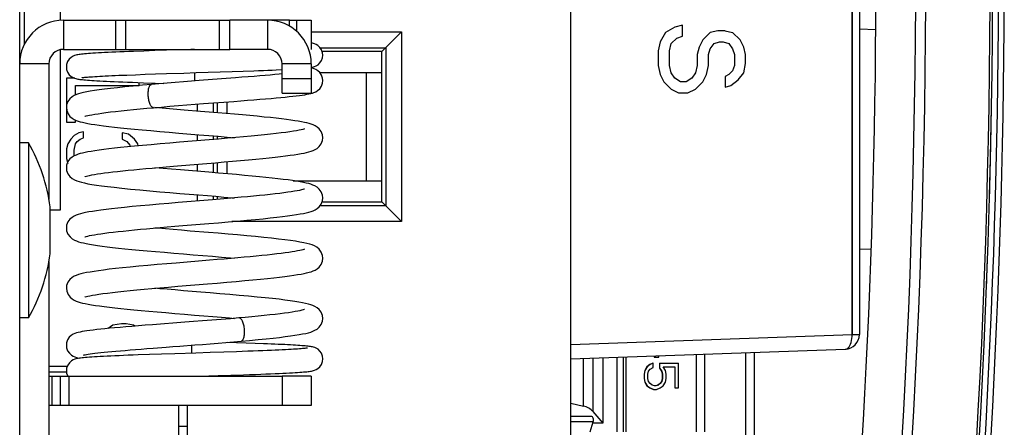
# Model space of a CAD drawing. Header units: millimetres. Extents: x 0 to 841, y 0 to 594.
# Tile 48 of 127: x 387 to 404, y 487 to 494. Entities that reach past the tile are written whole.
import ezdxf

# ---------------------------------------------------------------- set-up
doc = ezdxf.new("R2010")
doc.units = ezdxf.units.MM
doc.header["$LTSCALE"] = 46.255
doc.layers.get('0').update_dxf_attribs({"linetype": 'CONTINUOUS'})
for name, color, linetype in [('CHAMFERS', 7, 'CONTINUOUS'), ('CURVES', 7, 'CONTINUOUS'), ('DATUM_AXIS', 7, 'CONTINUOUS'), ('DRAFTS', 7, 'CONTINUOUS'), ('ECAD_132B5706', 7, 'CONTINUOUS'), ('ECAD_132B5727', 7, 'CONTINUOUS'), ('ECAD_132B5728', 7, 'CONTINUOUS'), ('ROUNDS', 7, 'CONTINUOUS')]:
    doc.layers.add(name, color=color, linetype=linetype)

msp = doc.modelspace()

# ---------------------------------------------------------------- linework, layer by layer
at = {"color": 3, "linetype": 'CONTINUOUS'}
for p, q in [((387.3412, 486.448), (387.3412, 509.448)), ((391.9662, 494.048), (390.9448, 494.048)), ((392.3412, 487.948), (391.8412, 487.948))]:
    msp.add_line(p, q, dxfattribs=at)
at = {"color": 9, "linetype": 'CONTINUOUS'}
for p, q in [((388.0912, 494.048), (388.0912, 493.548)), ((391.5912, 494.048), (391.5912, 493.548)), ((391.9662, 493.9438), (391.9662, 494.048)), ((387.8412, 493.298), (387.3412, 493.298)), ((392.3412, 493.298), (391.8412, 493.298)), ((390.3412, 493.148), (390.3367, 493.0068)), ((390.2869, 488.348), (390.2868, 488.3443)), ((387.8412, 488.0223), (388.1439, 488.0223)), ((391.8412, 487.948), (391.8412, 487.448))]:
    msp.add_line(p, q, dxfattribs=at)
at = {"color": 7, "linetype": 'CONTINUOUS'}
for p, q in [((398.5785, 493.9292), (398.4189, 493.8355)), ((398.7061, 493.9605), (398.5785, 493.9292)), ((398.7061, 493.773), (398.7061, 493.9605)), ((398.4189, 493.8355), (398.3231, 493.6792)), ((398.6104, 493.7417), (398.7061, 493.773)), ((399.1848, 493.8355), (399.0572, 493.7105)), ((399.3125, 493.8667), (399.1848, 493.8355)), ((399.4402, 493.8667), (399.3125, 493.8667)), ((399.4402, 493.8667), (399.5678, 493.8355)), ((399.6955, 493.7105), (399.5678, 493.8355)), ((398.3231, 493.6792), (398.2912, 493.523)), ((398.4827, 493.523), (398.5146, 493.648)), ((398.5146, 493.648), (398.6104, 493.7417)), ((398.9933, 493.5855), (398.9614, 493.4605)), ((399.0572, 493.7105), (398.9933, 493.5855)), ((399.1848, 493.5542), (399.2487, 493.648)), ((399.2487, 493.648), (399.3444, 493.6792)), ((399.3444, 493.6792), (399.4082, 493.6792)), ((399.4082, 493.6792), (399.504, 493.648)), ((399.504, 493.648), (399.5678, 493.5542)), ((399.7593, 493.5855), (399.6955, 493.7105)), ((399.7912, 493.4605), (399.7593, 493.5855)), ((389.4714, 493.5194), (389.2958, 493.513)), ((389.6596, 493.5259), (389.4714, 493.5194)), ((389.8586, 493.5325), (389.6596, 493.5259)), ((391.5912, 493.548), (390.9448, 493.548)), ((398.2912, 493.523), (398.2912, 493.273)), ((398.4827, 493.273), (398.4827, 493.523)), ((398.9614, 493.4605), (398.9614, 493.273)), ((399.1529, 493.4605), (399.1848, 493.5542)), ((399.1529, 493.273), (399.1529, 493.4605)), ((399.5678, 493.5542), (399.5997, 493.4605)), ((399.5997, 493.4605), (399.5997, 493.273)), ((399.7912, 493.3042), (399.7912, 493.4605)), ((387.8412, 493.298), (387.8412, 490.9823)), ((398.2912, 493.273), (398.3231, 493.1167)), ((398.5146, 493.148), (398.4827, 493.273)), ((398.9614, 493.273), (398.9295, 493.148)), ((399.121, 493.1167), (399.1529, 493.273)), ((399.5997, 493.273), (399.5678, 493.1792)), ((399.7593, 493.148), (399.7912, 493.3042)), ((389.1799, 493.1085), (389.3301, 493.1142)), ((389.3301, 493.1142), (389.4934, 493.1201)), ((389.4934, 493.1201), (389.6694, 493.1261)), ((389.6694, 493.1261), (389.8575, 493.1324)), ((389.8575, 493.1324), (390.1579, 493.1421)), ((390.7817, 493.1621), (390.9826, 493.1687)), ((390.9826, 493.1687), (391.1743, 493.1753)), ((391.1743, 493.1753), (391.3544, 493.1817)), ((398.3231, 493.1167), (398.387, 492.9917)), ((398.5785, 493.0542), (398.5146, 493.148)), ((398.9295, 493.148), (398.8657, 493.0542)), ((399.0572, 492.9917), (399.121, 493.1167)), ((399.504, 493.1167), (399.4402, 493.0855)), ((399.4402, 493.0855), (399.4402, 492.898)), ((399.5678, 493.1792), (399.504, 493.1167)), ((399.6636, 493.023), (399.7593, 493.148)), ((388.2849, 493.053), (388.1412, 493.053)), ((388.1412, 493.053), (388.1412, 492.303)), ((388.3008, 492.928), (389.3912, 492.928)), ((388.3008, 492.7663), (388.3008, 492.928)), ((389.3912, 492.928), (389.3912, 492.9794)), ((389.6646, 492.9699), (389.8112, 492.965)), ((398.387, 492.9917), (398.5146, 492.8667)), ((398.6742, 492.9917), (398.5785, 493.0542)), ((398.7699, 492.9917), (398.6742, 492.9917)), ((398.8657, 493.0542), (398.7699, 492.9917)), ((398.9295, 492.8667), (399.0572, 492.9917)), ((399.4402, 492.898), (399.5359, 492.9292)), ((399.5359, 492.9292), (399.6636, 493.023)), ((392.3326, 492.7918), (392.3608, 492.7994)), ((398.5146, 492.8667), (398.6423, 492.8042)), ((398.6423, 492.8042), (398.8019, 492.8042)), ((398.8019, 492.8042), (398.9295, 492.8667)), ((390.4927, 492.6178), (391.0159, 492.6574)), ((389.7875, 492.5396), (389.6585, 492.5507)), ((388.1412, 492.303), (388.3008, 492.303)), ((388.3008, 492.303), (388.3008, 492.3351)), ((388.2742, 492.0738), (388.221, 492.0113)), ((388.354, 492.1155), (388.2742, 492.0738)), ((388.4338, 492.1363), (388.354, 492.1155)), ((388.4338, 492.0321), (388.4338, 492.1363)), ((389.205, 492.0946), (389.0987, 492.1155)), ((389.0987, 492.1155), (389.0987, 492.0113)), ((389.3114, 492.0113), (389.205, 492.0946)), ((388.1678, 491.928), (388.1412, 491.8446)), ((388.221, 492.0113), (388.1678, 491.928)), ((388.2742, 491.8238), (388.3008, 491.928)), ((388.3008, 491.928), (388.3274, 491.9696)), ((388.3274, 491.9696), (388.3806, 492.0113)), ((388.3806, 492.0113), (388.4338, 492.0321)), ((389.0987, 492.0113), (389.1785, 491.9696)), ((389.1785, 491.9696), (389.2316, 491.9071)), ((389.2316, 491.9071), (389.2381, 491.882)), ((389.3646, 491.928), (389.3114, 492.0113)), ((389.3707, 491.8946), (389.3646, 491.928)), ((390.5913, 491.9982), (390.082, 491.9563)), ((388.1412, 491.8446), (388.1412, 491.678)), ((388.2742, 491.7226), (388.2742, 491.8238)), ((388.1412, 491.678), (388.1678, 491.5946)), ((390.1143, 491.5578), (390.5505, 491.5937)), ((389.7995, 491.507), (389.6584, 491.5192)), ((390.6473, 490.9713), (390.0609, 490.923)), ((387.8645, 490.048), (387.8645, 490.848)), ((390.1375, 490.5282), (390.5853, 490.565)), ((387.8412, 489.9137), (387.8412, 484.798)), ((390.5972, 489.9356), (390.0246, 489.8884)), ((390.0531, 489.4896), (390.5613, 489.5314)), ((390.1735, 488.8724), (389.6193, 488.8307)), ((388.9396, 488.8214), (388.8562, 488.7682)), ((389.0854, 488.848), (388.9396, 488.8214)), ((389.1687, 488.848), (389.0854, 488.848)), ((389.2937, 488.8214), (389.1687, 488.848)), ((389.3161, 488.8071), (389.2937, 488.8214)), ((391.0589, 488.5227), (390.8966, 488.5282)), ((391.2238, 488.517), (391.0589, 488.5227)), ((390.8428, 488.3622), (390.607, 488.3545)), ((391.0599, 488.3695), (390.8428, 488.3622)), ((391.2548, 488.3763), (391.0599, 488.3695)), ((391.3778, 488.5114), (391.2238, 488.517)), ((389.5666, 488.3208), (389.3753, 488.314)), ((389.7752, 488.3278), (389.5666, 488.3208)), ((390.0006, 488.3352), (389.7752, 488.3278)), ((388.1564, 488.118), (387.8412, 488.118)), ((390.7463, 487.959), (390.9651, 487.9662)), ((390.9651, 487.9662), (391.1808, 487.9736)), ((392.3412, 487.948), (392.3412, 487.448)), ((390.0662, 487.448), (390.0662, 484.548)), ((390.2162, 487.4442), (390.2162, 486.7842)), ((392.3412, 487.448), (391.8412, 487.448)), ((390.0662, 487.0936), (390.2162, 487.0936))]:
    msp.add_line(p, q, dxfattribs=at)
for points in [[(392.5412, 493.448), (392.5367, 493.4897), (392.519, 493.54), (392.4909, 493.5814), (392.4572, 493.6122), (392.4251, 493.6316), (392.3999, 493.6422), (392.3799, 493.6484), (392.3622, 493.6527), (392.3451, 493.6561), (392.3412, 493.6567)], [(389.2958, 493.513), (389.2132, 493.5099), (389.1343, 493.5068), (389.0592, 493.5038), (388.9879, 493.5007), (388.9205, 493.4978), (388.8571, 493.4949), (388.7976, 493.492), (388.742, 493.4892), (388.6902, 493.4864), (388.6422, 493.4836), (388.5979, 493.4809), (388.5572, 493.4782), (388.5199, 493.4756), (388.4859, 493.4729), (388.455, 493.4703), (388.4271, 493.4677), (388.4019, 493.4651), (388.3793, 493.4624), (388.3589, 493.4596), (388.3399, 493.4565), (388.3217, 493.453), (388.3029, 493.4485), (388.2818, 493.4419), (388.2558, 493.4308), (388.2236, 493.411), (388.1907, 493.3806), (388.1634, 493.34), (388.1458, 493.2903), (388.1412, 493.248)], [(390.3408, 493.548), (390.2767, 493.5459), (389.8586, 493.5325)], [(392.3412, 493.2392), (392.3592, 493.2426), (392.3782, 493.2471), (392.3992, 493.2535), (392.4251, 493.2644), (392.4573, 493.2839), (392.4906, 493.3142), (392.5183, 493.3548), (392.5363, 493.4045), (392.5412, 493.448)], [(388.1412, 493.248), (388.1458, 493.2056), (388.1636, 493.1556), (388.1917, 493.1143), (388.2254, 493.0836), (388.2575, 493.0643), (388.2826, 493.0537), (388.3024, 493.0475), (388.32, 493.0433), (388.3371, 493.0399), (388.3548, 493.037), (388.374, 493.0343), (388.3949, 493.0317), (388.418, 493.0292), (388.4437, 493.0266), (388.4723, 493.0241), (388.504, 493.0216), (388.539, 493.019), (388.5776, 493.0163), (388.6198, 493.0137), (388.666, 493.0109), (388.7163, 493.0081), (388.7707, 493.0053), (388.8296, 493.0024), (388.8929, 492.9994), (388.9607, 492.9964), (389.0331, 492.9933), (389.1101, 492.9901), (389.1917, 492.9869), (389.2778, 492.9836), (389.3682, 492.9803), (389.4629, 492.9769), (389.6646, 492.9699)], [(388.4056, 493.062), (388.4081, 493.0625), (388.4149, 493.0636), (388.4256, 493.0651), (388.4397, 493.0669), (388.457, 493.0688), (388.4776, 493.0709), (388.5015, 493.073), (388.5285, 493.0752), (388.5588, 493.0775), (388.5923, 493.0799), (388.6291, 493.0823), (388.6693, 493.0847), (388.7128, 493.0872), (388.7596, 493.0897), (388.8097, 493.0923), (388.8631, 493.0949), (388.9198, 493.0975), (388.9798, 493.1002), (389.0432, 493.1029), (389.1099, 493.1057), (389.1799, 493.1085)], [(390.1579, 493.1421), (390.3656, 493.1487), (390.7817, 493.1621)], [(391.8412, 493.1276), (391.794, 493.1229), (391.7184, 493.1159), (391.6371, 493.1085), (391.5505, 493.101), (391.4586, 493.0933), (391.3616, 493.0854), (391.2595, 493.0772), (391.1526, 493.0689), (391.041, 493.0603)], [(391.3544, 493.1817), (391.4395, 493.1849), (391.5209, 493.1881), (391.5986, 493.1912), (391.6724, 493.1942), (391.7422, 493.1973), (391.8412, 493.2018)], [(392.5412, 493.0126), (392.5368, 493.0546), (392.5187, 493.1062), (392.4897, 493.1492), (392.4544, 493.1815), (392.4201, 493.2025), (392.3902, 493.2155), (392.3633, 493.2242), (392.3412, 493.2298)], [(389.6012, 492.9471), (389.4446, 492.9331), (389.2883, 492.9185), (389.1455, 492.9044), (389.0161, 492.8908), (388.8997, 492.8778), (388.7957, 492.8652), (388.7035, 492.853), (388.6225, 492.8413), (388.5518, 492.8298), (388.4906, 492.8187), (388.4377, 492.8077), (388.3919, 492.7967), (388.3513, 492.7851), (388.314, 492.7722), (388.2778, 492.7561), (388.2404, 492.7338), (388.2019, 492.7007), (388.168, 492.6542), (388.1463, 492.5963), (388.1413, 492.5507)], [(390.4201, 493.0132), (390.2856, 493.0029), (390.1487, 492.9923), (390.0099, 492.9813), (389.8699, 492.9699), (389.7294, 492.9582), (389.6012, 492.9471)], [(391.041, 493.0603), (390.8044, 493.0423), (390.4201, 493.0132)], [(392.3608, 492.7994), (392.3884, 492.8085), (392.4179, 492.8214), (392.4515, 492.8416), (392.4871, 492.8732), (392.5176, 492.9169), (392.5366, 492.9697), (392.5412, 493.0127)], [(391.0159, 492.6574), (391.1352, 492.6665), (391.2494, 492.6754), (391.3583, 492.684), (391.4617, 492.6924), (391.5595, 492.7005), (391.6517, 492.7085), (391.7383, 492.7162), (391.8191, 492.7237), (391.8941, 492.731), (391.9635, 492.7381), (392.0272, 492.7451), (392.0855, 492.7519), (392.1384, 492.7586), (392.1862, 492.7652), (392.2292, 492.7717), (392.2676, 492.7782), (392.3019, 492.7849), (392.3326, 492.7918)], [(389.6363, 492.5488), (389.7708, 492.5604), (389.9178, 492.5727), (390.0642, 492.5845), (390.2093, 492.596), (390.3524, 492.6071), (390.4927, 492.6178)], [(388.1413, 492.5507), (388.147, 492.5018), (388.17, 492.4435), (388.2039, 492.3986), (388.2406, 492.3675), (388.2752, 492.3467), (388.3083, 492.3316), (388.342, 492.3194), (388.3781, 492.3085), (388.4177, 492.2984), (388.4621, 492.2885), (388.5122, 492.2787), (388.5686, 492.2688), (388.6319, 492.2588), (388.7026, 492.2486), (388.7813, 492.2381), (388.8684, 492.2274), (388.9644, 492.2163), (389.0695, 492.205), (389.1841, 492.1932), (389.3086, 492.1811), (389.4435, 492.1685), (389.5886, 492.1555), (389.7429, 492.1421), (389.9045, 492.1284), (390.0716, 492.1145), (390.4134, 492.0863)], [(388.4568, 492.3985), (388.4573, 492.3987), (388.4659, 492.4018), (388.4831, 492.407), (388.5081, 492.4135), (388.5407, 492.4208), (388.5811, 492.4288), (388.6291, 492.4373), (388.685, 492.4463), (388.7487, 492.4556), (388.8203, 492.4652), (388.8997, 492.4751), (388.9866, 492.4853), (389.0809, 492.4957), (389.1823, 492.5062), (389.2903, 492.517), (389.4046, 492.5278), (389.5244, 492.5389), (389.6363, 492.5488)], [(390.4438, 492.485), (390.1646, 492.508), (390.0336, 492.5188), (389.9079, 492.5293), (389.7875, 492.5396)], [(392.5412, 492.0349), (392.5358, 492.0822), (392.5134, 492.1404), (392.4799, 492.1856), (392.4435, 492.217), (392.4088, 492.2382), (392.3756, 492.2535), (392.342, 492.2659), (392.3062, 492.2767), (392.2671, 492.2868), (392.2235, 492.2965), (392.1746, 492.3062), (392.1198, 492.3159), (392.0586, 492.3257), (391.9904, 492.3356), (391.9148, 492.3458), (391.8314, 492.3562), (391.7399, 492.3669), (391.6399, 492.3779), (391.5315, 492.3891), (391.4149, 492.4007), (391.2908, 492.4124), (391.16, 492.4243), (391.0235, 492.4364), (390.8822, 492.4485), (390.7375, 492.4607), (390.5906, 492.4729), (390.4438, 492.485)], [(390.4134, 492.0863), (390.5824, 492.0724), (390.7439, 492.059), (390.8968, 492.046), (391.024, 492.035)], [(392.2255, 492.1872), (392.2251, 492.187), (392.2153, 492.1835), (392.1961, 492.1778), (392.1684, 492.1708), (392.1325, 492.163), (392.0882, 492.1545), (392.0354, 492.1454), (391.974, 492.1359), (391.9037, 492.126), (391.8248, 492.1158), (391.7375, 492.1052), (391.6419, 492.0944), (391.5384, 492.0834), (391.4273, 492.0722), (391.3082, 492.0607), (391.1811, 492.049), (391.0459, 492.0369), (390.9025, 492.0244), (390.7509, 492.0116), (390.5913, 491.9982)], [(390.082, 491.9563), (389.9138, 491.9423), (389.7507, 491.9285), (389.595, 491.915), (389.4485, 491.9019), (389.3126, 491.8892), (389.1873, 491.877), (389.0721, 491.8652), (388.9666, 491.8538), (388.8703, 491.8427), (388.7827, 491.832), (388.7036, 491.8214), (388.6324, 491.8112), (388.5688, 491.8011), (388.5122, 491.7912), (388.462, 491.7814), (388.4175, 491.7715), (388.3778, 491.7613), (388.3418, 491.7505), (388.308, 491.7382), (388.2748, 491.723), (388.24, 491.702), (388.2032, 491.6706), (388.1695, 491.6254), (388.1468, 491.5669), (388.1413, 491.5192)], [(390.5505, 491.5937), (390.7002, 491.6061), (390.8477, 491.6185), (390.9916, 491.6308), (391.1307, 491.643), (391.264, 491.655), (391.3905, 491.6669), (391.5095, 491.6786), (391.6203, 491.69), (391.7225, 491.7011), (391.8162, 491.7119), (391.9016, 491.7224), (391.9791, 491.7327), (392.049, 491.7428), (392.1118, 491.7527), (392.1679, 491.7625), (392.2179, 491.7723), (392.2624, 491.7821), (392.3023, 491.7922), (392.3386, 491.803), (392.3725, 491.8152), (392.4059, 491.8303), (392.4407, 491.851), (392.4778, 491.882), (392.5121, 491.9271), (392.5354, 491.9857), (392.5412, 492.035)], [(388.1413, 491.5193), (388.1462, 491.4743), (388.1681, 491.4156), (388.2034, 491.3677), (388.2435, 491.334), (388.2824, 491.3116), (388.3204, 491.2953), (388.3599, 491.2822), (388.4035, 491.2703), (388.4533, 491.2588), (388.5113, 491.2473), (388.5788, 491.2356), (388.6569, 491.2235), (388.7462, 491.2111), (388.8476, 491.1983), (388.9628, 491.1849), (389.0935, 491.1709), (389.2409, 491.156), (389.4025, 491.1407), (389.5728, 491.1253), (389.7459, 491.1103), (389.918, 491.0957), (390.0871, 491.0816), (390.4099, 491.0551)], [(388.4571, 491.367), (388.4575, 491.3672), (388.4668, 491.3705), (388.4843, 491.3758), (388.5091, 491.3822), (388.5408, 491.3893), (388.5792, 491.3969), (388.624, 491.4049), (388.6752, 491.4132), (388.7325, 491.4217), (388.7959, 491.4304), (388.8652, 491.4393), (388.9403, 491.4484), (389.0211, 491.4576), (389.1075, 491.4669), (389.1993, 491.4764), (389.2962, 491.486), (389.3981, 491.4957), (389.5046, 491.5055), (389.6158, 491.5154), (389.7319, 491.5256), (389.8534, 491.536), (389.9808, 491.5467), (390.1143, 491.5578)], [(390.5857, 491.4418), (390.0986, 491.4818), (389.9461, 491.4945), (389.7995, 491.507)], [(392.5412, 491.0034), (392.536, 491.0498), (392.5136, 491.1086), (392.4794, 491.1547), (392.4414, 491.1869), (392.4052, 491.2085), (392.3705, 491.224), (392.3353, 491.2364), (392.2972, 491.2476), (392.2545, 491.2581), (392.2063, 491.2685), (392.1518, 491.2788), (392.0904, 491.2891), (392.0215, 491.2996), (391.9452, 491.3102), (391.8613, 491.321), (391.7701, 491.3319), (391.6715, 491.3429), (391.5654, 491.3541), (391.4511, 491.3656), (391.3285, 491.3773), (391.1973, 491.3894), (391.0573, 491.4018), (390.9083, 491.4147), (390.7504, 491.4281), (390.5857, 491.4418)], [(390.4099, 491.0551), (390.5612, 491.0426), (390.7058, 491.0306), (390.8443, 491.0189), (390.977, 491.0075), (391.024, 491.0034)], [(392.2254, 491.1556), (392.225, 491.1554), (392.2159, 491.1521), (392.1981, 491.1468), (392.1724, 491.1402), (392.1394, 491.1328), (392.0994, 491.1249), (392.0526, 491.1167), (391.9991, 491.1081), (391.9392, 491.0993), (391.8728, 491.0903), (391.8003, 491.0811), (391.7218, 491.0718), (391.6376, 491.0624), (391.5479, 491.0528), (391.453, 491.0432), (391.3533, 491.0334), (391.2487, 491.0236), (391.139, 491.0136), (391.0242, 491.0034), (390.9041, 490.993), (390.7785, 490.9823), (390.6473, 490.9713)], [(390.0609, 490.923), (389.8965, 490.9093), (389.7309, 490.8952), (389.5685, 490.8811), (389.4135, 490.8671), (389.2697, 490.8535), (389.1396, 490.8406), (389.0227, 490.8284), (388.9172, 490.8167), (388.8218, 490.8053), (388.7353, 490.7942), (388.6573, 490.7833), (388.5875, 490.7726), (388.5257, 490.7621), (388.4713, 490.7517), (388.4235, 490.7413), (388.3814, 490.7307), (388.3439, 490.7196), (388.3092, 490.7071), (388.2753, 490.6916), (388.2401, 490.6704), (388.2032, 490.6389), (388.1694, 490.5937), (388.1467, 490.5352), (388.1412, 490.4875)], [(390.5853, 490.565), (390.7491, 490.5786), (390.9147, 490.5926), (391.0782, 490.6068), (391.2354, 490.6208), (391.3831, 490.6346), (391.5181, 490.6479), (391.6396, 490.6604), (391.7488, 490.6724), (391.8471, 490.684), (391.9358, 490.6953), (392.0159, 490.7063), (392.0875, 490.7172), (392.1511, 490.7279), (392.207, 490.7384), (392.256, 490.749), (392.299, 490.7597), (392.3372, 490.7709), (392.3722, 490.7835), (392.4064, 490.799), (392.4418, 490.8202), (392.4788, 490.8515), (392.5126, 490.8965), (392.5355, 490.9547), (392.5412, 491.0034)], [(388.1412, 490.4876), (388.1466, 490.4404), (388.1694, 490.3814), (388.2043, 490.3351), (388.2428, 490.3029), (388.2794, 490.2815), (388.3144, 490.2661), (388.3504, 490.2536), (388.3897, 490.2422), (388.434, 490.2315), (388.4841, 490.2209), (388.5407, 490.2104), (388.6044, 490.1999), (388.6754, 490.1893), (388.7541, 490.1785), (388.8403, 490.1676), (388.9342, 490.1566), (389.036, 490.1454), (389.1459, 490.1339), (389.2641, 490.1222), (389.3909, 490.1102), (389.5262, 490.0979), (389.6702, 490.0852), (389.8228, 490.0721), (389.9832, 490.0586), (390.149, 490.0449), (390.3168, 490.0311), (390.4834, 490.0174), (390.6463, 490.004), (390.8039, 489.9907), (390.9549, 489.9778), (391.0238, 489.9718)], [(388.4571, 490.3354), (388.4574, 490.3355), (388.466, 490.3387), (388.483, 490.3439), (388.5078, 490.3503), (388.5398, 490.3575), (388.5788, 490.3652), (388.6243, 490.3734), (388.6764, 490.3818), (388.7348, 490.3905), (388.7994, 490.3993), (388.8702, 490.4084), (388.9469, 490.4176), (389.0293, 490.4269), (389.1172, 490.4363), (389.2102, 490.4459), (389.3082, 490.4555), (389.4108, 490.4653), (389.5184, 490.4752), (389.631, 490.4852), (389.749, 490.4955), (389.8727, 490.506), (390.0021, 490.5169), (390.1375, 490.5282)], [(390.264, 490.4366), (390.1165, 490.4488), (389.9755, 490.4605), (389.84, 490.4719), (389.7094, 490.4831), (389.6585, 490.4876)], [(392.5412, 489.9718), (392.5361, 490.0179), (392.5143, 490.0758), (392.4796, 490.1229), (392.4386, 490.1572), (392.398, 490.1804), (392.3579, 490.1972), (392.3155, 490.2109), (392.2675, 490.2235), (392.2117, 490.2358), (392.1467, 490.2481), (392.0714, 490.2605), (391.9851, 490.2732), (391.8875, 490.2861), (391.7784, 490.2994), (391.6579, 490.3128), (391.5267, 490.3265), (391.3856, 490.3403), (391.2356, 490.3543), (391.0781, 490.3684), (390.9145, 490.3826), (390.7475, 490.3967), (390.5809, 490.4106), (390.264, 490.4366)], [(392.2255, 490.124), (392.2252, 490.1239), (392.2165, 490.1207), (392.1997, 490.1156), (392.1755, 490.1093), (392.1444, 490.1023), (392.1066, 490.0947), (392.0624, 490.0867), (392.0118, 490.0785), (391.9552, 490.07), (391.8924, 490.0613), (391.8237, 490.0524), (391.7492, 490.0434), (391.669, 490.0343), (391.5834, 490.025), (391.4926, 490.0156), (391.3968, 490.0061), (391.2964, 489.9965), (391.1916, 489.9868), (391.0824, 489.9769), (390.9686, 489.967), (390.8499, 489.9568), (390.7262, 489.9463), (390.5972, 489.9356)], [(390.0246, 489.8884), (389.8643, 489.875), (389.7013, 489.8611), (389.54, 489.8469), (389.3842, 489.8328), (389.2375, 489.8188), (389.1029, 489.8053), (388.9821, 489.7924), (388.8746, 489.7801), (388.7787, 489.7683), (388.6931, 489.7568), (388.6164, 489.7456), (388.5481, 489.7344), (388.4878, 489.7234), (388.4351, 489.7124), (388.3891, 489.7012), (388.3486, 489.6895), (388.312, 489.6766), (388.2768, 489.6608), (388.2406, 489.6392), (388.2032, 489.6074), (388.1693, 489.5621), (388.1467, 489.5037), (388.1412, 489.456)], [(390.5613, 489.5314), (390.73, 489.5454), (390.8942, 489.5593), (391.0519, 489.5729), (391.2013, 489.5862), (391.341, 489.5991), (391.4703, 489.6115), (391.5893, 489.6235), (391.6983, 489.6352), (391.7977, 489.6465), (391.888, 489.6575), (391.9696, 489.6682), (392.0427, 489.6787), (392.108, 489.6889), (392.166, 489.699), (392.2174, 489.709), (392.2628, 489.719), (392.3032, 489.7292), (392.3396, 489.7401), (392.3737, 489.7525), (392.4071, 489.7677), (392.4419, 489.7886), (392.4785, 489.8196), (392.5124, 489.8645), (392.5354, 489.9228), (392.5412, 489.9718)], [(388.1412, 489.456), (388.1469, 489.4074), (388.1699, 489.3489), (388.2041, 489.3037), (388.2411, 489.2724), (388.2763, 489.2514), (388.31, 489.2362), (388.3442, 489.2239), (388.3807, 489.2131), (388.4211, 489.2028), (388.4664, 489.1929), (388.5174, 489.183), (388.575, 489.173), (388.6397, 489.1629), (388.7119, 489.1526), (388.7916, 489.1421), (388.8789, 489.1314), (388.9735, 489.1206), (389.0751, 489.1096), (389.1838, 489.0985), (389.3001, 489.0872), (389.4242, 489.0756), (389.5564, 489.0636), (389.6971, 489.0513), (389.8463, 489.0385), (390.0043, 489.0253), (390.1699, 489.0116), (390.3373, 488.9979), (390.4995, 488.9845), (390.6537, 488.9718), (390.8001, 488.9595), (390.9392, 488.9476), (391.0235, 488.9403)], [(388.4569, 489.3038), (388.4573, 489.304), (388.4664, 489.3073), (388.4847, 489.3128), (388.5113, 489.3196), (388.5461, 489.3272), (388.589, 489.3356), (388.6401, 489.3444), (388.6996, 489.3537), (388.7677, 489.3635), (388.8446, 489.3736), (388.9302, 489.384), (389.024, 489.3947), (389.1256, 489.4056), (389.2345, 489.4167), (389.3507, 489.428), (389.4747, 489.4396), (389.6067, 489.4515), (389.747, 489.4637), (389.8958, 489.4764), (390.0531, 489.4896)], [(390.4476, 489.39), (390.1478, 489.4146), (390.0076, 489.4262), (389.8724, 489.4376), (389.7424, 489.4487), (389.6586, 489.456)], [(392.5412, 488.9402), (392.5358, 488.9879), (392.5131, 489.0463), (392.4793, 489.0916), (392.4418, 489.1235), (392.4055, 489.1452), (392.37, 489.161), (392.333, 489.174), (392.2919, 489.1858), (392.2451, 489.1971), (392.1913, 489.2083), (392.1296, 489.2195), (392.0593, 489.2308), (391.9799, 489.2424), (391.8904, 489.2542), (391.7899, 489.2664), (391.6773, 489.2791), (391.5518, 489.2923), (391.4141, 489.306), (391.2653, 489.32), (391.1074, 489.3343), (390.943, 489.3486), (390.7757, 489.3628), (390.6093, 489.3766), (390.4476, 489.39)], [(392.2259, 489.0926), (392.2255, 489.0924), (392.2179, 489.0896), (392.2021, 489.0847), (392.1789, 489.0786), (392.1482, 489.0715), (392.1102, 489.0638), (392.0646, 489.0555), (392.0114, 489.0468), (391.9506, 489.0378), (391.8823, 489.0284), (391.8064, 489.0187), (391.7233, 489.0088), (391.633, 488.9987), (391.5361, 488.9884), (391.4328, 488.978), (391.3236, 488.9674), (391.2092, 488.9568), (391.1018, 488.9471)], [(391.1018, 488.9471), (390.9552, 488.9343), (390.7953, 488.9209), (390.6361, 488.9081), (390.4787, 488.8957), (390.3243, 488.8838), (390.1735, 488.8724)], [(391.1374, 488.5488), (391.2852, 488.5623), (391.4318, 488.5762), (391.5657, 488.5895), (391.6873, 488.6024), (391.7971, 488.6149), (391.8959, 488.6269), (391.9841, 488.6387), (392.0627, 488.6501), (392.1321, 488.6614), (392.1931, 488.6725), (392.2462, 488.6836), (392.2925, 488.6948), (392.3332, 488.7065), (392.37, 488.7195), (392.4054, 488.7353), (392.4418, 488.757), (392.4792, 488.7887), (392.5126, 488.8333), (392.5353, 488.8907), (392.5412, 488.9403)], [(389.6193, 488.8307), (389.4952, 488.8211), (389.3773, 488.812), (389.2657, 488.8031), (389.1606, 488.7945), (389.062, 488.7862), (388.9697, 488.7781), (388.8837, 488.7703), (388.804, 488.7626), (388.7304, 488.7552), (388.6627, 488.7479), (388.601, 488.7408), (388.5452, 488.7338), (388.4952, 488.727), (388.4507, 488.7202), (388.4113, 488.7135), (388.3763, 488.7067), (388.3449, 488.6995), (388.3158, 488.6914), (388.288, 488.6817), (388.2591, 488.6684), (388.2264, 488.6478), (388.1921, 488.6158), (388.1631, 488.5723), (388.1453, 488.5203), (388.1412, 488.48)], [(390.3438, 488.4843), (390.4747, 488.4944), (390.6079, 488.5048), (390.7427, 488.5155), (390.8785, 488.5266), (391.0147, 488.5381), (391.1374, 488.5488)], [(388.1412, 488.48), (388.1456, 488.4383), (388.1638, 488.3863), (388.193, 488.3432), (388.2273, 488.3118), (388.2601, 488.2914), (388.2885, 488.2787), (388.3141, 488.2701), (388.3397, 488.2633), (388.3629, 488.2582)], [(388.4331, 488.309), (388.4332, 488.309), (388.4379, 488.3104), (388.4492, 488.3132), (388.4665, 488.3169), (388.4893, 488.3212), (388.5172, 488.3259), (388.5503, 488.3309), (388.5884, 488.3362), (388.6314, 488.3417), (388.6794, 488.3474), (388.7323, 488.3533), (388.79, 488.3594), (388.8524, 488.3656), (388.9196, 488.372), (388.9914, 488.3786), (389.0681, 488.3854), (389.1495, 488.3923), (389.2357, 488.3995), (389.3267, 488.4069), (389.4224, 488.4145), (389.5228, 488.4223), (389.6278, 488.4303)], [(389.6278, 488.4303), (389.851, 488.4472), (389.9688, 488.456), (390.0904, 488.4652), (390.3438, 488.4843)], [(390.607, 488.3545), (390.3621, 488.3467), (390.0006, 488.3352)], [(392.2767, 488.432), (392.2767, 488.432), (392.2745, 488.4316), (392.2684, 488.4305), (392.2589, 488.4292), (392.2462, 488.4275), (392.2306, 488.4257), (392.2121, 488.4239), (392.1907, 488.4219), (392.1664, 488.4198), (392.139, 488.4176), (392.1083, 488.4154), (392.0741, 488.4131), (392.0363, 488.4107), (391.9946, 488.4082), (391.9489, 488.4057), (391.8992, 488.4031), (391.8452, 488.4004), (391.7869, 488.3976), (391.7242, 488.3948), (391.6572, 488.3919), (391.5857, 488.3889), (391.5098, 488.3858), (391.4294, 488.3827), (391.3445, 488.3795), (391.2548, 488.3763)], [(392.5411, 488.2461), (392.5359, 488.2916), (392.5171, 488.3417), (392.4896, 488.381), (392.4576, 488.4099), (392.4268, 488.4288), (392.4012, 488.4398), (392.3804, 488.4464), (392.362, 488.4509), (392.3443, 488.4543), (392.3262, 488.4573), (392.3069, 488.46), (392.2858, 488.4625), (392.2627, 488.465), (392.2372, 488.4675), (392.2093, 488.47), (392.1787, 488.4724), (392.1455, 488.4749), (392.1095, 488.4774), (392.0706, 488.4799), (392.0289, 488.4824), (391.9842, 488.4849), (391.9366, 488.4874), (391.886, 488.49), (391.8325, 488.4926), (391.776, 488.4952), (391.7166, 488.4979), (391.6544, 488.5005), (391.5893, 488.5032), (391.5215, 488.5059), (391.3778, 488.5114)], [(389.3753, 488.314), (389.2862, 488.3107), (389.2014, 488.3075), (389.1209, 488.3043), (389.0447, 488.3012), (388.9725, 488.2982), (388.9043, 488.2951), (388.8401, 488.2921), (388.7798, 488.2892), (388.7234, 488.2863), (388.671, 488.2834), (388.6226, 488.2805), (388.5782, 488.2777), (388.5376, 488.2749), (388.5007, 488.2722), (388.4673, 488.2695), (388.4373, 488.2668), (388.4105, 488.2641), (388.3864, 488.2613), (388.3647, 488.2585), (388.3448, 488.2555), (388.3259, 488.252), (388.3068, 488.2476), (388.2859, 488.2415), (388.26, 488.231), (388.2274, 488.2118), (388.1931, 488.1814), (388.1644, 488.1399), (388.1459, 488.0891), (388.1412, 488.046)], [(391.1808, 487.9736), (391.2844, 487.9773), (391.3835, 487.9809), (391.477, 487.9844), (391.564, 487.9879), (391.6449, 487.9912), (391.7199, 487.9944), (391.7894, 487.9975), (391.8538, 488.0005), (391.9134, 488.0035), (391.9686, 488.0063), (392.0192, 488.0092), (392.0656, 488.0119), (392.1077, 488.0146), (392.1458, 488.0172), (392.1802, 488.0198), (392.2112, 488.0223), (392.2392, 488.0248), (392.2644, 488.0272), (392.2873, 488.0297), (392.308, 488.0323), (392.327, 488.035), (392.3447, 488.0379), (392.3617, 488.0412), (392.3792, 488.0454), (392.3989, 488.0515), (392.4241, 488.0619), (392.4559, 488.0809), (392.4896, 488.1111), (392.5182, 488.1525), (392.5365, 488.2031), (392.5411, 488.2461)], [(388.1412, 488.0461), (388.1464, 488.0011), (388.1649, 487.9512), (388.1671, 487.948)], [(390.4019, 487.948), (390.4247, 487.9487), (390.7463, 487.959)]]:
    msp.add_lwpolyline(points, dxfattribs=at)
at = {"color": 3, "linetype": 'CONTINUOUS'}
for centre, start, end in [((388.0912, 493.298), 90, 180), ((391.5912, 493.298), 0, 90)]:
    msp.add_arc(centre, 0.75, start, end, dxfattribs=at)
at = {"color": 7, "linetype": 'CONTINUOUS'}
for centre, radius, start, end in [((388.0912, 493.298), 0.25, 90, 180), ((391.5912, 493.298), 0.25, 0, 90), ((384.8787, 490.448), 3.0125, 7.63027, 29.86283), ((384.8787, 490.448), 3.0125, 330.13717, 352.36973)]:
    msp.add_arc(centre, radius, start, end, dxfattribs=at)
at = {"color": 9, "linetype": 'CONTINUOUS'}
for points, knots in [([(389.5465, 492.748), (389.5446, 492.7728), (389.5442, 492.8093), (389.5492, 492.8556), (389.5553, 492.8853), (389.5637, 492.9102), (389.574, 492.9294), (389.5862, 492.9427), (389.5964, 492.9467), (389.6012, 492.9471)], [0, 0, 0, 0, 0.3417331, 0.497902, 0.6375346, 0.7575519, 0.8564241, 0.9349288, 1, 1, 1, 1]), ([(389.6363, 492.5488), (389.6314, 492.5484), (389.6201, 492.5508), (389.6051, 492.5626), (389.5912, 492.5812), (389.5783, 492.606), (389.5669, 492.6362), (389.5541, 492.6838), (389.5485, 492.7218), (389.5465, 492.748)], [0, 0, 0, 0, 0.0642232, 0.1424443, 0.2418876, 0.3630075, 0.5036807, 0.660418, 1, 1, 1, 1]), ([(391.1975, 488.748), (391.1955, 488.7742), (391.1897, 488.8124), (391.1762, 488.8599), (391.1641, 488.8903), (391.1503, 488.9151), (391.1353, 488.9337), (391.1191, 488.9453), (391.1072, 488.9476), (391.1018, 488.9471)], [0, 0, 0, 0, 0.3350912, 0.4901764, 0.6298756, 0.750917, 0.8514132, 0.9320892, 1, 1, 1, 1]), ([(391.1374, 488.5488), (391.1425, 488.5493), (391.1533, 488.5533), (391.1667, 488.5665), (391.1779, 488.5858), (391.1871, 488.6107), (391.1939, 488.6405), (391.1995, 488.6867), (391.1994, 488.7232), (391.1975, 488.748)], [0, 0, 0, 0, 0.0688581, 0.1499001, 0.2498512, 0.3697507, 0.5083367, 0.6627793, 1, 1, 1, 1]), ([(390.2896, 488.481), (390.2896, 488.4713), (390.2891, 488.4269), (390.288, 488.3826), (390.2869, 488.348)], [0, 0, 0, 0, 0.2193375, 1, 1, 1, 1])]:
    msp.add_open_spline(points, degree=3, knots=knots, dxfattribs=at)
at = {"layer": 'CHAMFERS', "color": 7, "linetype": 'CONTINUOUS'}
for p, q in [((392.3412, 493.848), (393.8912, 493.848)), ((393.5545, 493.5113), (393.8912, 493.848)), ((393.8912, 493.848), (393.8912, 490.598)), ((392.4945, 493.5762), (393.6194, 493.5762)), ((393.6194, 493.5762), (393.6194, 490.8698)), ((390.3912, 492.4893), (390.3912, 492.61)), ((390.663, 492.4669), (390.663, 492.6307)), ((390.3912, 491.9818), (390.3912, 492.0882)), ((390.663, 492.0042), (390.663, 492.0657)), ((390.3912, 491.4578), (390.3912, 491.5806)), ((390.663, 491.4353), (390.663, 491.603)), ((390.3912, 490.9502), (390.3912, 491.0566)), ((390.663, 490.9726), (390.663, 491.0341)), ((393.8912, 490.598), (393.5545, 490.9347)), ((393.6194, 490.8698), (392.4925, 490.8698)), ((393.8912, 490.598), (390.9767, 490.598))]:
    msp.add_line(p, q, dxfattribs=at)
at = {"layer": 'CURVES', "color": 40, "linetype": 'CONTINUOUS'}
for p, q in [((401.6162, 488.6622), (401.6162, 503.2904)), ((403.9217, 489.4572), (403.9408, 489.973)), ((396.7912, 488.4938), (401.6162, 488.6622)), ((396.7912, 479.8751), (396.7912, 488.4938))]:
    msp.add_line(p, q, dxfattribs=at)
for start, end in [(358.37427, 358.996748), (357.774006, 357.850904)]:
    msp.add_arc((264.0275, 494.898), 140, start, end, dxfattribs=at)
msp.add_ellipse((264.0275, 494.898), major_axis=(0, 140), ratio=1, start_param=4.6853172, end_param=4.6935188, dxfattribs=at)
at = {"layer": 'DATUM_AXIS', "color": 9, "linetype": 'CONTINUOUS'}
msp.add_line((387.4254, 493.6396), (387.4254, 494.9563), dxfattribs=at)
at = {"layer": 'DATUM_AXIS', "color": 3, "linetype": 'CONTINUOUS'}
for p, q in [((388.0412, 494.0444), (388.0412, 494.5515)), ((388.0412, 490.798), (388.0412, 493.54)), ((387.8645, 490.798), (388.0412, 490.798))]:
    msp.add_line(p, q, dxfattribs=at)
at = {"layer": 'DATUM_AXIS', "color": 7, "linetype": 'CONTINUOUS'}
for p, q in [((387.4912, 491.948), (387.3412, 491.948)), ((387.4912, 491.948), (387.4912, 488.948)), ((387.4912, 488.948), (387.3412, 488.948))]:
    msp.add_line(p, q, dxfattribs=at)
for start, end in [(7.63027, 29.86283), (330.13717, 352.36973)]:
    msp.add_arc((384.8787, 490.448), 3.0125, start, end, dxfattribs=at)
at = {"layer": 'DRAFTS', "color": 7, "linetype": 'CONTINUOUS'}
for p, q in [((396.7912, 480.0599), (396.7912, 509.7361)), ((393.5545, 493.5113), (392.5412, 493.512)), ((393.5545, 490.9347), (393.5545, 493.5113)), ((390.7258, 492.6354), (390.7258, 492.4617)), ((390.7258, 492.0605), (390.7258, 492.0095)), ((390.7258, 491.6082), (390.7258, 491.4301)), ((390.7258, 491.0289), (390.7258, 490.9779)), ((392.5413, 490.9339), (393.5545, 490.9347)), ((401.7412, 490.123), (401.945, 490.1337))]:
    msp.add_line(p, q, dxfattribs=at)
at = {"layer": 'DRAFTS', "color": 9, "linetype": 'CONTINUOUS'}
msp.add_line((401.7412, 493.8985), (402.0216, 493.8868), dxfattribs=at)
at = {"layer": 'DRAFTS', "color": 7, "linetype": 'CONTINUOUS'}
msp.add_arc((264.0275, 494.898), 138, 353.981236, 6.018764, dxfattribs=at)
at = {"layer": 'ECAD_132B5706', "color": 7, "linetype": 'CONTINUOUS'}
for p, q in [((393.5545, 493.148), (392.4905, 493.148)), ((393.2912, 491.298), (393.2912, 493.148)), ((390.8912, 492.6479), (390.8912, 492.4477)), ((390.8912, 492.0465), (390.8912, 492.0235)), ((390.8912, 491.6222), (390.8912, 491.4162)), ((392.0324, 491.298), (393.5545, 491.298))]:
    msp.add_line(p, q, dxfattribs=at)
at = {"layer": 'ECAD_132B5727', "color": 9, "linetype": 'CONTINUOUS'}
for p, q in [((397.0093, 487.4379), (397.0093, 488.2556)), ((397.1735, 488.2613), (397.1735, 487.3433)), ((397.5874, 486.998), (397.5874, 488.2758)), ((398.9464, 486.998), (398.9464, 488.3232))]:
    msp.add_line(p, q, dxfattribs=at)
at = {"layer": 'ECAD_132B5727', "color": 7, "linetype": 'CONTINUOUS'}
for p, q in [((397.3416, 488.2672), (397.3416, 487.148)), ((397.694, 486.998), (397.694, 488.2795)), ((397.7376, 488.281), (397.7376, 486.998)), ((398.2246, 488.298), (398.2246, 488.273)), ((398.2246, 488.273), (398.3029, 488.273)), ((398.2277, 488.2981), (398.2277, 488.273)), ((398.3029, 488.273), (398.3029, 488.3008)), ((399.0912, 486.998), (399.0912, 488.3283)), ((398.0617, 488.048), (398.0492, 487.9855)), ((398.0648, 488.048), (398.0523, 487.9855)), ((398.0993, 488.1105), (398.0617, 488.048)), ((398.0617, 488.048), (398.0648, 488.048)), ((398.1024, 488.1105), (398.0648, 488.048)), ((398.1494, 488.148), (398.0993, 488.1105)), ((398.0993, 488.1105), (398.1024, 488.1105)), ((398.1525, 488.148), (398.1024, 488.1105)), ((398.1149, 487.9855), (398.1275, 488.0355)), ((398.1275, 488.0355), (398.1525, 488.073)), ((398.1995, 488.173), (398.1494, 488.148)), ((398.1494, 488.148), (398.1525, 488.148)), ((398.2026, 488.173), (398.1525, 488.148)), ((398.1525, 488.073), (398.2026, 488.098)), ((398.1995, 488.173), (398.2026, 488.173)), ((398.2026, 488.098), (398.2026, 488.173)), ((398.3123, 488.173), (398.6411, 488.173)), ((398.3123, 488.173), (398.3123, 488.0855)), ((398.3123, 488.0855), (398.3154, 488.0855)), ((398.3123, 488.0855), (398.3499, 488.0355)), ((398.3154, 488.173), (398.3154, 488.0855)), ((398.3154, 488.0855), (398.353, 488.0355)), ((398.3499, 488.0355), (398.353, 488.0355)), ((398.3499, 488.0355), (398.3624, 487.9855)), ((398.353, 488.0355), (398.3655, 487.9855)), ((398.378, 488.1105), (398.5785, 488.1105)), ((398.4156, 488.048), (398.378, 488.1105)), ((398.4281, 487.9855), (398.4156, 488.048)), ((398.5754, 488.1105), (398.5754, 487.748)), ((398.5785, 488.1105), (398.5785, 487.748)), ((398.6411, 487.748), (398.6411, 488.173)), ((398.0492, 487.9855), (398.0523, 487.9855)), ((398.0492, 487.9855), (398.0492, 487.9105)), ((398.0492, 487.9105), (398.0523, 487.9105)), ((398.0492, 487.9105), (398.0617, 487.848)), ((398.0523, 487.9855), (398.0523, 487.9105)), ((398.0523, 487.9105), (398.0648, 487.848)), ((398.0617, 487.848), (398.0648, 487.848)), ((398.0617, 487.848), (398.0993, 487.7855)), ((398.0648, 487.848), (398.1024, 487.7855)), ((398.1149, 487.9105), (398.1149, 487.9855)), ((398.1275, 487.8605), (398.1149, 487.9105)), ((398.1525, 487.823), (398.1275, 487.8605)), ((398.3499, 487.8605), (398.3248, 487.823)), ((398.353, 487.8605), (398.3279, 487.823)), ((398.3624, 487.9105), (398.3499, 487.8605)), ((398.3499, 487.8605), (398.353, 487.8605)), ((398.3655, 487.9105), (398.353, 487.8605)), ((398.3624, 487.9855), (398.3655, 487.9855)), ((398.3624, 487.9855), (398.3624, 487.9105)), ((398.3624, 487.9105), (398.3655, 487.9105)), ((398.3655, 487.9855), (398.3655, 487.9105)), ((398.378, 487.7855), (398.4156, 487.848)), ((398.4156, 487.848), (398.4281, 487.9105)), ((398.4281, 487.9105), (398.4281, 487.9855)), ((398.0993, 487.7855), (398.1024, 487.7855)), ((398.0993, 487.7855), (398.1494, 487.748)), ((398.1024, 487.7855), (398.1525, 487.748)), ((398.1494, 487.748), (398.1525, 487.748)), ((398.1494, 487.748), (398.2121, 487.723)), ((398.1901, 487.798), (398.1525, 487.823)), ((398.1525, 487.748), (398.2152, 487.723)), ((398.2277, 487.7855), (398.1901, 487.798)), ((398.2121, 487.723), (398.2653, 487.723)), ((398.2527, 487.7855), (398.2277, 487.7855)), ((398.2872, 487.798), (398.2496, 487.7855)), ((398.2903, 487.798), (398.2527, 487.7855)), ((398.2653, 487.723), (398.3279, 487.748)), ((398.3248, 487.823), (398.2872, 487.798)), ((398.2872, 487.798), (398.2903, 487.798)), ((398.3279, 487.823), (398.2903, 487.798)), ((398.3248, 487.823), (398.3279, 487.823)), ((398.3279, 487.748), (398.378, 487.7855)), ((398.5754, 487.748), (398.6411, 487.748)), ((396.7912, 487.4871), (397.0093, 487.4379)), ((397.1735, 487.3433), (397.3416, 487.148)), ((397.3416, 487.148), (397.1728, 487.148))]:
    msp.add_line(p, q, dxfattribs=at)
msp.add_ellipse((397.0507, 487.3433), major_axis=(0.1461, -0.0744), ratio=0.4570455, start_param=0.8396827, end_param=2.0787712, dxfattribs=at)
at = {"layer": 'ECAD_132B5728', "color": 7, "linetype": 'CONTINUOUS'}
for p, q in [((396.7912, 487.263), (397.1463, 487.263)), ((397.1231, 486.998), (397.1786, 487.1655))]:
    msp.add_line(p, q, dxfattribs=at)
at = {"layer": 'ECAD_132B5728', "color": 9, "linetype": 'CONTINUOUS'}
msp.add_line((397.1786, 487.1655), (396.7912, 487.1655), dxfattribs=at)
at = {"layer": 'ECAD_132B5728', "color": 7, "linetype": 'CONTINUOUS'}
msp.add_open_spline([(397.1786, 487.1655), (397.182, 487.1759), (397.1851, 487.198), (397.1806, 487.2291), (397.1687, 487.2541), (397.1531, 487.263), (397.1463, 487.263)], degree=3, knots=[0, 0, 0, 0, 0.289076, 0.5780577, 0.819113, 1, 1, 1, 1], dxfattribs=at)
at = {"layer": 'ROUNDS', "color": 9, "linetype": 'CONTINUOUS'}
for p, q in [((401.6162, 503.2904), (401.6162, 488.6622)), ((388.9877, 493.548), (388.9877, 494.048)), ((389.1644, 493.548), (389.1644, 494.048)), ((390.768, 493.548), (390.768, 494.048)), ((390.9448, 493.548), (390.9448, 494.048)), ((392.0912, 494.048), (392.0912, 493.8532)), ((391.8412, 493.048), (392.3412, 493.048)), ((396.7912, 488.4938), (401.6162, 488.6622)), ((401.6162, 488.6622), (401.7412, 488.6622)), ((399.9386, 488.3579), (399.9386, 478.9204)), ((387.8912, 487.948), (387.8912, 487.448)), ((388.1912, 487.448), (388.1912, 487.948))]:
    msp.add_line(p, q, dxfattribs=at)
at = {"layer": 'ROUNDS', "color": 7, "linetype": 'CONTINUOUS'}
for p, q in [((401.7412, 503.2904), (401.7412, 488.6622)), ((392.3412, 494.048), (392.3412, 493.548)), ((388.0912, 493.548), (390.9448, 493.548)), ((391.8412, 492.798), (391.8412, 493.298)), ((391.8412, 492.798), (392.3412, 492.798)), ((396.7912, 488.248), (401.4999, 488.4124)), ((399.7912, 488.3527), (399.7912, 478.9178)), ((388.0412, 487.448), (388.0412, 487.948)), ((391.8412, 487.448), (387.8412, 487.448))]:
    msp.add_line(p, q, dxfattribs=at)
at = {"layer": 'ROUNDS', "color": 3, "linetype": 'CONTINUOUS'}
for p, q in [((388.0912, 494.048), (390.9448, 494.048)), ((391.9662, 494.048), (392.3412, 494.048)), ((392.3412, 493.298), (392.3412, 492.798)), ((387.8412, 487.948), (391.8412, 487.948))]:
    msp.add_line(p, q, dxfattribs=at)
at = {"layer": 'ROUNDS', "color": 7, "linetype": 'CONTINUOUS'}
for centre, radius, start, end in [((264.0275, 494.898), 140, 352.357035, 7.642965), ((264.0275, 494.898), 140.2, 353.484254, 6.515746), ((401.4912, 488.6622), 0.25, 272, 360)]:
    msp.add_arc(centre, radius, start, end, dxfattribs=at)
at = {"layer": 'ROUNDS', "color": 9, "linetype": 'CONTINUOUS'}
for centre, radius, start, end in [((264.0622, 494.898), 138.6464, 352.331986, 7.668014), ((264.0579, 494.898), 138.8232, 352.332112, 7.667888), ((264.0288, 494.898), 139.9561, 352.394623, 7.605377), ((264.0257, 494.898), 140.1035, 353.647471, 6.352529)]:
    msp.add_arc(centre, radius, start, end, dxfattribs=at)
msp.add_open_spline([(401.4999, 488.4124), (401.5169, 488.413), (401.5673, 488.4395), (401.6085, 488.5348), (401.6174, 488.6161), (401.6162, 488.6622)], degree=3, knots=[0, 0, 0, 0, 0.1719274, 0.5310045, 1, 1, 1, 1], dxfattribs=at)

doc.saveas('drawing.dxf')
